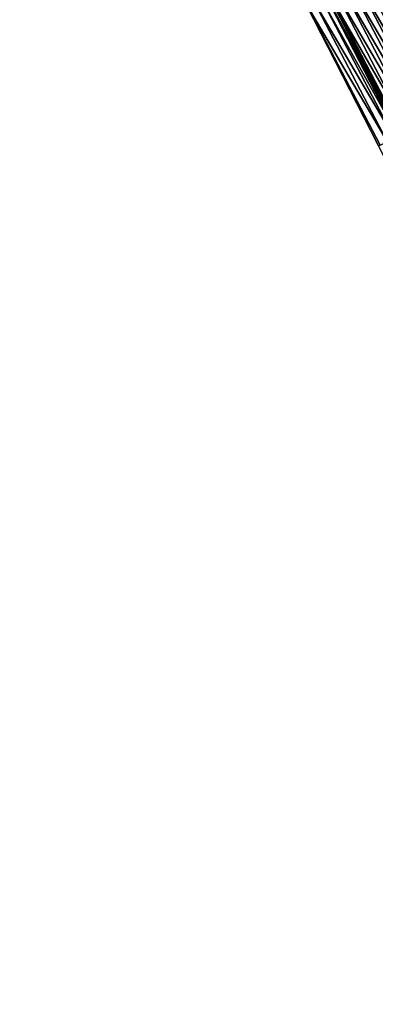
# Model space of a CAD drawing. Header units: feet. Extents: x 2010743 to 2022806, y 818705 to 837694.
# Tile 107 of 256: x 2013596 to 2013641, y 822636 to 822761. Entities that reach past the tile are written whole.
import ezdxf

# ---------------------------------------------------------------- set-up
doc = ezdxf.new("R2010")
doc.units = ezdxf.units.FT
doc.header["$MEASUREMENT"] = 0
doc.layers.add('EP_Travel Lane', color=172, linetype='Continuous', lineweight=53)
doc.layers.add('I-77-MM17-21_NB-Surface-Border', color=7, linetype='Continuous')
doc.layers.add('I-77-MM17-21_NB-Surface-TIN', color=7, linetype='Continuous')

msp = doc.modelspace()

# ---------------------------------------------------------------- linework, layer by layer
at = {"layer": 'EP_Travel Lane'}
msp.add_polyline3d([(2013598.35, 822835.03, 286.53), (2013607.58, 822817.29, 286.24), (2013616.8, 822799.54, 285.95), (2013626.02, 822781.8, 285.65), (2013635.25, 822764.05, 285.37), (2013644.5, 822746.28, 285.05), (2013653.79, 822728.57, 284.74), (2013663.09, 822710.87, 284.44), (2013672.38, 822693.16, 284.11), (2013681.67, 822675.45, 283.72), (2013690.96, 822657.75, 283.4), (2013700.26, 822640.04, 283.08), (2013709.55, 822622.33, 282.79), (2013718.84, 822604.62, 282.51), (2013728.13, 822586.92, 282.19), (2013737.57, 822569.07, 281.88), (2013747.09, 822551.49, 281.61), (2013756.62, 822533.91, 281.29), (2013766.02, 822516.36, 281.03)], dxfattribs=at)
at = {"layer": 'I-77-MM17-21_NB-Surface-Border', "color": 3, "linetype": 'Continuous', "lineweight": -3}
msp.add_polyline3d([(2013765.54, 822516.1, 281.05), (2013755.88, 822533.51, 281.34), (2013746.33, 822551.08, 281.64), (2013736.7, 822568.6, 281.89), (2013727.04, 822586.34, 282.21), (2013716.87, 822603.59, 282.54), (2013706.73, 822620.85, 282.75), (2013697.2, 822638.43, 282.99), (2013687.59, 822655.98, 283.29), (2013678.23, 822673.65, 283.55), (2013669.03, 822691.4, 283.95), (2013659.73, 822709.11, 284.26), (2013650.58, 822726.89, 284.57), (2013641.57, 822744.75, 284.94), (2013632.42, 822762.58, 285.25), (2013623.69, 822780.59, 285.57), (2013614.91, 822798.56, 285.89), (2013605.87, 822816.4, 286.18), (2013595.87, 822833.74, 286.43)], dxfattribs=at)
at = {"layer": 'I-77-MM17-21_NB-Surface-TIN', "color": 128, "linetype": 'Continuous', "lineweight": -3}
for points in [[(2013650.61, 822749.49, 284.95), (2013641.35, 822767.24, 285.24), (2013640.46, 822766.77, 285.26)], [(2013648.84, 822748.56, 284.97), (2013639.58, 822766.31, 285.28), (2013638.69, 822765.85, 285.29)], [(2013649.73, 822749.02, 284.96), (2013640.46, 822766.77, 285.26), (2013639.58, 822766.31, 285.28)], [(2013648.84, 822748.56, 284.97), (2013649.73, 822749.02, 284.96), (2013639.58, 822766.31, 285.28)], [(2013649.73, 822749.02, 284.96), (2013650.61, 822749.49, 284.95), (2013640.46, 822766.77, 285.26)], [(2013646.18, 822747.16, 285.03), (2013636.92, 822764.93, 285.33), (2013636.03, 822764.46, 285.36)], [(2013647.07, 822747.63, 285), (2013637.8, 822765.39, 285.31), (2013636.92, 822764.93, 285.33)], [(2013646.18, 822747.16, 285.03), (2013647.07, 822747.63, 285), (2013636.92, 822764.93, 285.33)], [(2013647.95, 822748.09, 284.98), (2013638.69, 822765.85, 285.29), (2013637.8, 822765.39, 285.31)], [(2013647.07, 822747.63, 285), (2013647.95, 822748.09, 284.98), (2013637.8, 822765.39, 285.31)], [(2013647.95, 822748.09, 284.98), (2013648.84, 822748.56, 284.97), (2013638.69, 822765.85, 285.29)], [(2013643.53, 822745.77, 285.03), (2013634.26, 822763.54, 285.35), (2013633.37, 822763.08, 285.29)], [(2013644.02, 822746.03, 285.05), (2013634.83, 822763.84, 285.38), (2013634.26, 822763.54, 285.35)], [(2013643.53, 822745.77, 285.03), (2013644.02, 822746.03, 285.05), (2013634.26, 822763.54, 285.35)], [(2013644.18, 822746.11, 285.06), (2013634.89, 822763.87, 285.38), (2013634.83, 822763.84, 285.38)], [(2013644.02, 822746.03, 285.05), (2013644.18, 822746.11, 285.06), (2013634.83, 822763.84, 285.38)], [(2013644.41, 822746.23, 285.05), (2013635.14, 822764, 285.37), (2013634.89, 822763.87, 285.38)], [(2013644.18, 822746.11, 285.06), (2013644.41, 822746.23, 285.05), (2013634.89, 822763.87, 285.38)], [(2013635.14, 822764, 285.37), (2013644.5, 822746.28, 285.05), (2013635.25, 822764.05, 285.37)], [(2013644.41, 822746.23, 285.05), (2013644.5, 822746.28, 285.05), (2013635.14, 822764, 285.37)], [(2013645.3, 822746.7, 285.05), (2013636.03, 822764.46, 285.36), (2013635.25, 822764.05, 285.37)], [(2013645.3, 822746.7, 285.05), (2013635.25, 822764.05, 285.37), (2013644.5, 822746.28, 285.05)], [(2013645.3, 822746.7, 285.05), (2013646.18, 822747.16, 285.03), (2013636.03, 822764.46, 285.36)], [(2013641.76, 822744.84, 284.95), (2013632.48, 822762.62, 285.25), (2013632.42, 822762.58, 285.25)], [(2013641.57, 822744.75, 284.94), (2013641.76, 822744.84, 284.95), (2013632.42, 822762.58, 285.25)], [(2013642.64, 822745.31, 284.99), (2013633.37, 822763.08, 285.29), (2013632.48, 822762.62, 285.25)], [(2013641.76, 822744.84, 284.95), (2013642.64, 822745.31, 284.99), (2013632.48, 822762.62, 285.25)], [(2013642.64, 822745.31, 284.99), (2013643.53, 822745.77, 285.03), (2013633.37, 822763.08, 285.29)]]:
    msp.add_3dface(points, dxfattribs=at)

doc.saveas('drawing.dxf')
